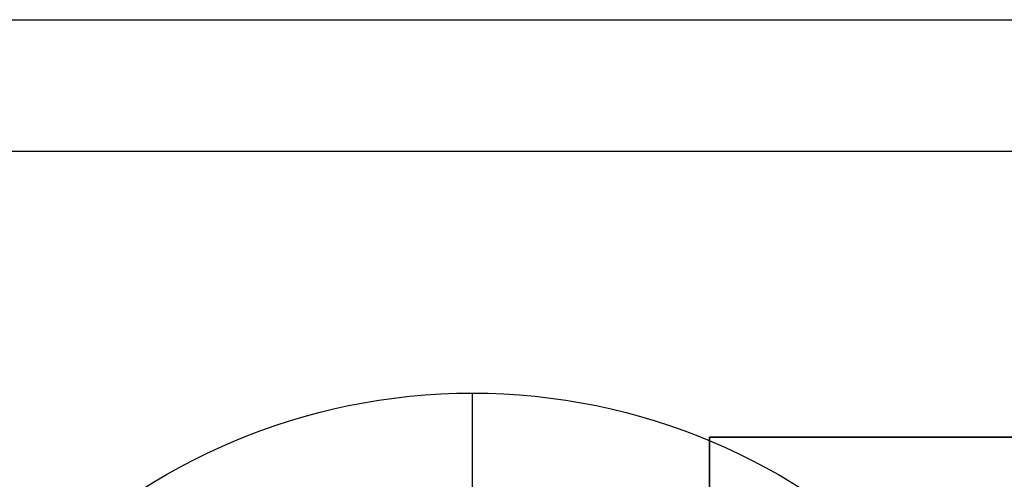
# Model space of a CAD drawing. Header units: millimetres. Extents: x -426 to 406, y -14 to 15.
# Tile 254 of 256: x 337 to 348, y 7 to 12. Entities that reach past the tile are written whole.
import ezdxf

# ---------------------------------------------------------------- set-up
doc = ezdxf.new("R2010")
doc.units = ezdxf.units.MM
doc.layers.add('METAL NEGRO', color=7, linetype='Continuous')

msp = doc.modelspace()

# ---------------------------------------------------------------- linework, layer by layer
at = {"layer": 'METAL NEGRO'}
for p, q in [((257.44, 12.02, 1109.081), (406.44, 12.02, 1109.081)), ((341.94, 5.008, 1099.831), (341.94, 7.77, 1099.831)), ((344.64, 7.27, 1118.081), (355.64, 7.27, 1118.081)), ((344.64, -5.73, 1118.081), (344.64, 7.27, 1118.081))]:
    msp.add_line(p, q, dxfattribs=at)
at = {"layer": 'METAL NEGRO', "extrusion": (0, 0, -1)}
msp.add_arc((-341.94, 0.77, -1099.831), 7, 0, 180, dxfattribs=at)
at = {"layer": 'METAL NEGRO'}
for points in [[(257.44, 12.02, 1099.831), (406.44, 12.02, 1099.831)], [(257.44, 12.02, 1118.331), (406.44, 12.02, 1118.331)], [(404.44, 10.52, 1101.331), (259.44, 10.52, 1101.331)], [(341.94, 5.52, 1084.831), (341.94, 7.77, 1099.831)], [(344.64, -5.73, 1118.331), (344.64, 7.27, 1118.331)], [(344.64, 7.27, 1118.331), (355.64, 7.27, 1118.331)], [(355.64, 7.27, 1117.831), (344.64, 7.27, 1117.831)], [(344.64, 7.27, 1117.831), (344.64, -5.73, 1117.831)], [(344.64, 7.27, 1118.331), (344.64, 7.27, 1117.831)]]:
    msp.add_open_spline(points, degree=1, dxfattribs=at)

doc.saveas('drawing.dxf')
